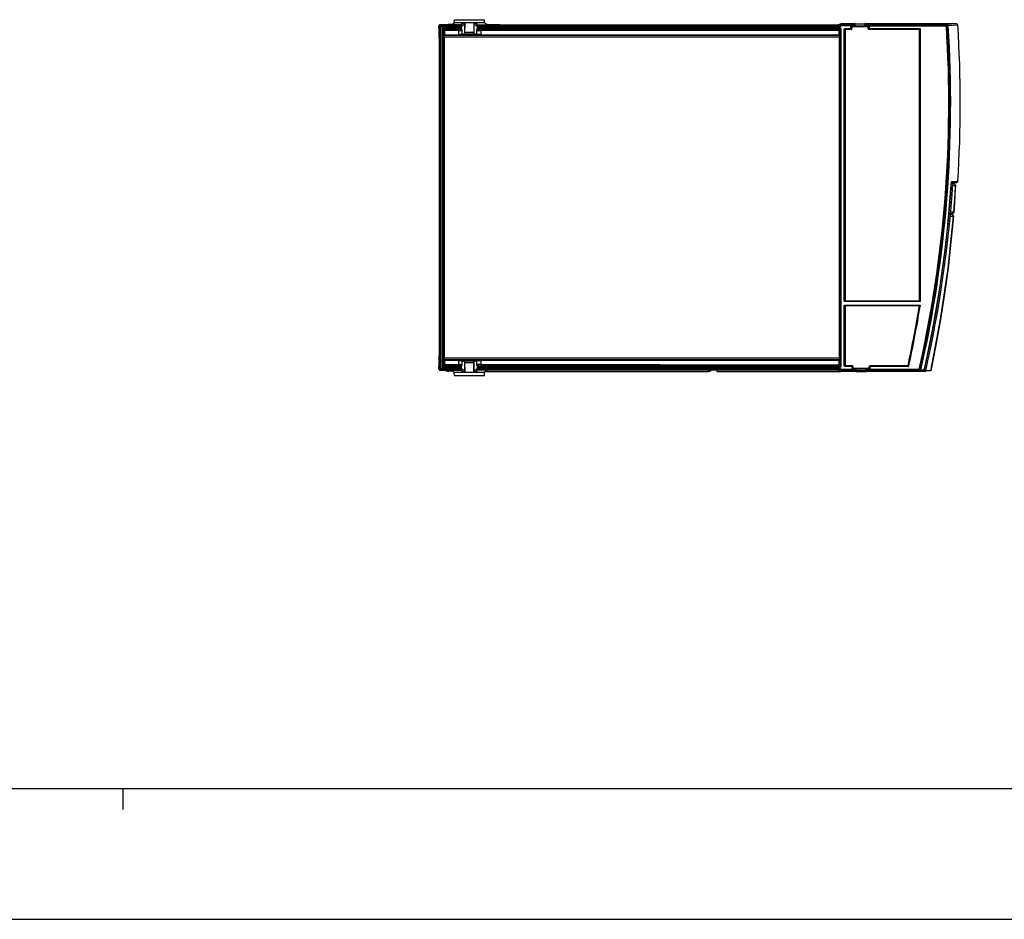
# Model space of a CAD drawing. Extents: x 0 to 420, y 0 to 297.
# Tile 2 of 49: x 120 to 214, y 0 to 86. Entities that reach past the tile are written whole.
import ezdxf

# ---------------------------------------------------------------- set-up
doc = ezdxf.new("R2010")
doc.units = 0
doc.header["$LTSCALE"] = 23.1
doc.layers.get('0').update_dxf_attribs({"linetype": 'CONTINUOUS'})
doc.layers.add('DATUM_AXIS', color=7, linetype='CONTINUOUS')

msp = doc.modelspace()

# ---------------------------------------------------------------- linework, layer by layer
at = {"color": 7, "linetype": 'CONTINUOUS'}
for p, q in [((161.364, 85.421), (161.605, 85.605)), ((161.605, 85.605), (161.626, 85.903)), ((164.508, 85.605), (161.605, 85.605)), ((161.626, 85.903), (164.487, 85.903)), ((164.508, 85.605), (164.487, 85.903)), ((164.747, 85.422), (164.508, 85.605)), ((160.147, 85.056), (160.147, 85.321)), ((160.173, 85.042), (160.147, 85.056)), ((160.174, 84.134), (160.174, 85.002)), ((160.217, 85.413), (160.217, 85.421)), ((162.266, 85.421), (160.217, 85.421)), ((163.848, 85.421), (198.22, 85.421)), ((198.314, 85.456), (198.577, 85.543)), ((198.314, 85.456), (198.314, 85.421)), ((198.314, 85.456), (198.469, 85.422)), ((198.316, 85.421), (198.469, 85.325)), ((198.41, 84.914), (198.37, 84.914)), ((198.477, 85.226), (198.477, 85.322)), ((198.577, 85.543), (199.857, 85.543)), ((198.928, 85.009), (198.928, 84.97)), ((199.492, 85.015), (199.492, 85.054)), ((199.492, 85.054), (199.532, 85.054)), ((199.897, 85.483), (199.897, 85.503)), ((200.814, 85.47), (199.899, 85.47)), ((200.817, 85.483), (200.817, 85.503)), ((200.857, 85.543), (208.593, 85.543)), ((208.593, 85.541), (208.593, 85.543)), ((208.593, 85.541), (209.183, 85.541)), ((208.696, 85.329), (208.759, 85.361)), ((208.771, 85.363), (209.689, 85.406)), ((209.194, 85.54), (209.183, 85.541)), ((209.183, 85.541), (209.587, 85.5)), ((209.597, 85.5), (209.194, 85.541)), ((209.597, 85.5), (209.587, 85.5)), ((160.178, 84.034), (160.189, 84.028)), ((160.19, 67.051), (160.19, 83.988)), ((209.081, 70.466), (209.69, 70.437)), ((209.096, 70.367), (209.215, 70.306)), ((209.204, 70.074), (209.474, 70.076)), ((209.587, 70.344), (209.215, 70.306)), ((209.217, 70.305), (209.215, 70.306)), ((209.597, 70.344), (209.217, 70.305)), ((209.328, 70.233), (209.218, 70.232)), ((209.328, 70.233), (209.48, 70.076)), ((209.496, 70.077), (209.345, 70.233)), ((209.347, 70.318), (209.348, 70.319)), ((209.496, 70.077), (209.496, 70.077)), ((209.598, 70.344), (209.587, 70.344)), ((160.19, 66.831), (160.19, 67.051)), ((160.19, 56.051), (160.19, 66.831)), ((209.137, 67.29), (208.947, 67.289)), ((209.139, 67.38), (208.955, 67.379)), ((208.967, 67.134), (209.276, 67.136)), ((209.307, 67.536), (208.971, 67.534)), ((209.072, 64.659), (209.298, 67.136)), ((209.137, 67.29), (209.282, 67.136)), ((209.314, 67.535), (209.142, 67.38)), ((209.297, 67.137), (209.154, 67.289)), ((209.157, 67.38), (209.329, 67.535)), ((209.298, 67.137), (209.298, 67.137)), ((209.329, 67.535), (209.329, 67.536)), ((209.329, 67.535), (209.329, 67.535)), ((160.19, 55.831), (160.19, 56.051)), ((160.19, 53.853), (160.19, 55.831)), ((160.174, 52.839), (160.174, 53.708)), ((160.189, 53.813), (160.178, 53.808)), ((160.173, 52.799), (160.147, 52.786)), ((160.147, 52.521), (160.147, 52.786)), ((198.928, 52.872), (198.928, 52.833)), ((201.321, 52.787), (201.282, 52.787)), ((201.321, 52.827), (201.321, 52.787)), ((204.974, 52.864), (204.979, 52.858)), ((160.217, 52.429), (160.217, 52.421)), ((160.217, 52.421), (162.266, 52.421)), ((161.364, 52.421), (161.605, 52.237)), ((161.626, 51.939), (161.605, 52.237)), ((161.605, 52.237), (164.508, 52.237)), ((161.626, 51.939), (164.487, 51.939)), ((198.22, 52.421), (163.848, 52.421)), ((164.487, 51.939), (164.508, 52.237)), ((164.747, 52.419), (164.508, 52.237)), ((186.67, 52.421), (186.67, 52.324)), ((186.67, 52.324), (198.499, 52.324)), ((198.314, 52.386), (198.314, 52.421)), ((198.469, 52.419), (198.314, 52.386)), ((198.314, 52.386), (198.577, 52.299)), ((198.469, 52.516), (198.316, 52.421)), ((198.477, 52.519), (198.477, 52.616)), ((199.957, 52.299), (198.577, 52.299)), ((199.994, 52.324), (200.92, 52.324)), ((199.997, 52.338), (199.997, 52.359)), ((200.914, 52.371), (199.999, 52.371)), ((200.917, 52.359), (200.917, 52.338)), ((206.53, 52.299), (200.957, 52.299)), ((206.159, 52.464), (206.1, 52.497)), ((206.486, 52.449), (206.172, 52.464)), ((206.4, 52.37), (206.53, 52.299)), ((206.628, 52.377), (206.498, 52.447)), ((207.135, 52.376), (206.628, 52.373)), ((15, 12.5), (405, 12.5)), ((0, 0), (420, 0))]:
    msp.add_line(p, q, dxfattribs=at)
at = {"color": 9, "linetype": 'CONTINUOUS'}
for p, q in [((162.505, 85.603), (162.266, 85.421)), ((163.848, 85.421), (163.608, 85.603)), ((160.147, 85.321), (160.213, 85.226)), ((160.213, 52.616), (160.213, 85.226)), ((162.266, 85.226), (160.213, 85.226)), ((160.313, 85.325), (160.247, 85.421)), ((160.313, 85.325), (160.313, 52.516)), ((160.313, 85.325), (162.166, 85.325)), ((160.485, 52.729), (160.485, 85.112)), ((160.485, 85.112), (160.585, 84.973)), ((160.624, 85.013), (160.485, 85.112)), ((160.485, 85.112), (162.266, 85.112)), ((160.585, 84.973), (160.585, 52.869)), ((160.585, 84.973), (160.655, 84.902)), ((160.695, 84.942), (160.624, 85.013)), ((162.166, 85.013), (160.624, 85.013)), ((160.655, 84.467), (160.655, 84.902)), ((160.684, 84.902), (160.655, 84.902)), ((160.684, 84.902), (160.684, 84.47)), ((160.684, 84.902), (162.058, 84.868)), ((162.069, 84.908), (160.695, 84.942)), ((162.058, 84.477), (162.058, 84.868)), ((162.266, 85.421), (162.166, 85.325)), ((162.166, 85.013), (162.166, 85.325)), ((162.166, 85.013), (162.233, 84.901)), ((162.266, 85.226), (162.365, 85.321)), ((162.266, 85.226), (162.266, 85.112)), ((162.349, 84.973), (162.266, 85.112)), ((162.349, 84.973), (162.349, 84.484)), ((162.365, 85.321), (162.604, 85.503)), ((162.604, 85.503), (162.598, 84.703)), ((162.638, 84.697), (162.644, 85.497)), ((162.638, 84.697), (163.475, 84.697)), ((163.469, 85.497), (163.475, 84.697)), ((163.515, 84.703), (163.509, 85.503)), ((163.509, 85.503), (163.748, 85.321)), ((163.748, 85.321), (163.848, 85.226)), ((163.848, 85.112), (163.76, 84.966)), ((163.76, 84.485), (163.76, 84.966)), ((163.947, 85.325), (163.848, 85.421)), ((163.848, 85.112), (163.848, 85.226)), ((198.477, 85.226), (163.848, 85.226)), ((163.848, 85.112), (198.513, 85.112)), ((163.876, 84.893), (163.947, 85.013)), ((163.947, 85.325), (163.947, 85.013)), ((163.947, 85.325), (198.469, 85.325)), ((198.429, 85.013), (163.947, 85.013)), ((198.37, 84.954), (164.151, 84.902)), ((164.152, 84.862), (198.37, 84.914)), ((164.152, 84.862), (164.152, 84.478)), ((198.429, 85.013), (198.37, 84.954)), ((198.37, 84.926), (198.37, 84.939)), ((198.37, 84.914), (198.37, 84.926)), ((198.37, 84.468), (198.37, 84.914)), ((198.41, 84.914), (198.469, 84.973)), ((198.41, 84.914), (198.41, 84.466)), ((198.469, 85.422), (199.495, 85.422)), ((198.473, 52.852), (198.473, 84.989)), ((199.532, 85.322), (198.477, 85.322)), ((198.513, 85.112), (198.513, 52.729)), ((198.843, 59.066), (198.843, 84.975)), ((198.882, 84.975), (198.843, 84.975)), ((198.882, 84.975), (198.882, 59.066)), ((198.888, 84.97), (198.882, 84.975)), ((198.888, 59.072), (198.888, 84.97)), ((199.493, 84.97), (198.888, 84.97)), ((198.922, 85.015), (198.922, 85.054)), ((198.922, 85.054), (199.492, 85.054)), ((199.492, 85.015), (198.922, 85.015)), ((198.928, 85.009), (198.922, 85.015)), ((198.928, 85.009), (199.493, 85.009)), ((198.928, 84.97), (198.928, 59.033)), ((199.492, 85.054), (199.492, 85.322)), ((199.492, 85.015), (199.493, 85.009)), ((199.493, 85.009), (199.493, 84.97)), ((199.857, 85.543), (199.495, 85.422)), ((199.532, 85.322), (199.532, 85.054)), ((199.532, 85.054), (199.533, 85.05)), ((199.533, 85.05), (199.533, 85.224)), ((201.18, 85.224), (199.533, 85.224)), ((199.573, 85.05), (199.533, 85.05)), ((199.535, 85.382), (199.897, 85.503)), ((199.897, 85.483), (199.54, 85.364)), ((199.573, 85.224), (199.573, 85.05)), ((199.58, 85.324), (199.937, 85.443)), ((199.58, 85.324), (201.133, 85.324)), ((200.777, 85.443), (201.133, 85.324)), ((200.817, 85.503), (201.178, 85.382)), ((201.173, 85.364), (200.817, 85.483)), ((201.218, 85.422), (200.857, 85.543)), ((201.14, 85.05), (201.14, 85.224)), ((201.18, 85.05), (201.14, 85.05)), ((201.18, 85.224), (201.18, 85.05)), ((201.18, 85.05), (201.181, 85.054)), ((201.181, 85.054), (201.181, 85.322)), ((201.181, 85.322), (208.596, 85.322)), ((201.181, 85.054), (206.031, 85.054)), ((201.218, 85.422), (208.596, 85.422)), ((201.22, 85.009), (201.221, 85.015)), ((201.22, 84.97), (201.22, 85.009)), ((201.22, 85.009), (206.025, 85.009)), ((206.065, 84.97), (201.22, 84.97)), ((201.221, 85.322), (201.221, 85.015)), ((206.031, 85.015), (201.221, 85.015)), ((206.025, 85.009), (206.031, 85.015)), ((206.025, 59.033), (206.025, 85.009)), ((206.031, 85.015), (206.031, 85.054)), ((206.065, 84.97), (206.071, 84.975)), ((206.065, 84.97), (206.065, 59.072)), ((206.071, 84.975), (206.11, 84.975)), ((206.071, 59.066), (206.071, 84.975)), ((206.11, 84.975), (206.11, 59.066)), ((208.661, 85.456), (208.596, 85.422)), ((208.596, 85.422), (208.596, 85.322)), ((208.596, 85.322), (208.696, 85.329)), ((209.587, 85.5), (208.661, 85.456)), ((160.605, 53.617), (160.605, 84.224)), ((198.448, 84.224), (160.605, 84.224)), ((160.625, 84.466), (160.655, 84.467)), ((160.645, 84.224), (160.645, 53.617)), ((160.655, 84.47), (160.684, 84.47)), ((160.665, 84.424), (160.695, 84.43)), ((160.665, 84.424), (198.388, 84.424)), ((160.684, 84.47), (162.058, 84.477)), ((160.695, 84.43), (162.069, 84.437)), ((162.59, 84.564), (162.349, 84.484)), ((162.389, 84.444), (162.63, 84.524)), ((163.483, 84.524), (162.63, 84.524)), ((163.483, 84.524), (163.72, 84.445)), ((163.76, 84.485), (163.523, 84.564)), ((164.151, 84.438), (198.37, 84.428)), ((164.152, 84.478), (198.41, 84.468)), ((198.37, 84.428), (198.388, 84.424)), ((198.408, 53.617), (198.408, 84.224)), ((198.41, 84.466), (198.428, 84.465)), ((198.448, 84.224), (198.448, 53.617)), ((209.096, 70.367), (209.587, 70.344)), ((209.348, 70.318), (209.347, 70.319)), ((209.142, 67.38), (209.139, 67.38)), ((198.882, 59.066), (198.843, 59.066)), ((198.882, 58.575), (198.843, 58.575)), ((198.843, 52.866), (198.843, 58.575)), ((198.888, 59.072), (198.882, 59.066)), ((198.888, 58.57), (198.882, 58.575)), ((198.882, 58.575), (198.882, 52.866)), ((198.888, 59.072), (206.065, 59.072)), ((206.016, 58.57), (198.888, 58.57)), ((198.888, 52.872), (198.888, 58.57)), ((198.928, 59.033), (198.922, 59.027)), ((198.922, 59.027), (206.031, 59.027)), ((198.922, 59.027), (198.922, 58.987)), ((206.031, 58.987), (198.922, 58.987)), ((198.922, 58.654), (206.023, 58.654)), ((198.922, 58.615), (198.922, 58.654)), ((206.023, 58.615), (198.922, 58.615)), ((198.928, 58.609), (198.922, 58.615)), ((206.025, 59.033), (198.928, 59.033)), ((198.928, 58.609), (206.016, 58.609)), ((198.928, 58.609), (198.928, 52.872)), ((206.016, 58.609), (206.023, 58.615)), ((206.016, 58.57), (206.016, 58.609)), ((206.024, 58.568), (206.016, 58.57)), ((206.023, 58.615), (206.023, 58.654)), ((206.055, 58.566), (206.024, 58.568)), ((206.025, 59.033), (206.031, 59.027)), ((206.031, 59.027), (206.031, 58.987)), ((206.062, 58.569), (206.101, 58.563)), ((206.065, 59.072), (206.071, 59.066)), ((206.071, 59.066), (206.11, 59.066)), ((160.605, 53.617), (198.448, 53.617)), ((160.585, 52.869), (160.485, 52.729)), ((160.485, 52.729), (160.624, 52.829)), ((162.266, 52.729), (160.485, 52.729)), ((160.655, 52.939), (160.585, 52.869)), ((160.624, 52.829), (160.695, 52.899)), ((160.624, 52.829), (162.166, 52.829)), ((160.655, 53.374), (160.625, 53.376)), ((160.655, 52.939), (160.655, 53.374)), ((160.684, 53.371), (160.655, 53.371)), ((160.655, 52.939), (160.684, 52.939)), ((160.695, 53.411), (160.665, 53.417)), ((198.388, 53.417), (160.665, 53.417)), ((160.684, 53.371), (160.684, 52.939)), ((162.058, 53.365), (160.684, 53.371)), ((162.058, 52.973), (160.684, 52.939)), ((162.069, 53.405), (160.695, 53.411)), ((160.695, 52.899), (162.069, 52.933)), ((162.058, 52.973), (162.058, 53.365)), ((162.233, 52.941), (162.166, 52.829)), ((162.166, 52.829), (162.166, 52.516)), ((162.266, 52.729), (162.349, 52.868)), ((162.266, 52.729), (162.266, 52.616)), ((162.349, 53.358), (162.349, 52.868)), ((162.349, 53.358), (162.59, 53.277)), ((162.63, 53.317), (162.389, 53.398)), ((162.598, 53.139), (162.604, 52.339)), ((162.63, 53.317), (163.483, 53.317)), ((162.644, 52.344), (162.638, 53.144)), ((163.475, 53.144), (162.638, 53.144)), ((163.469, 52.344), (163.475, 53.144)), ((163.72, 53.396), (163.483, 53.317)), ((163.509, 52.339), (163.515, 53.139)), ((163.523, 53.277), (163.76, 53.356)), ((163.76, 52.876), (163.76, 53.356)), ((163.76, 52.876), (163.848, 52.729)), ((163.848, 52.616), (163.848, 52.729)), ((198.513, 52.729), (163.848, 52.729)), ((163.947, 52.829), (163.876, 52.948)), ((163.947, 52.829), (163.947, 52.516)), ((163.947, 52.829), (198.429, 52.829)), ((198.37, 53.414), (164.151, 53.403)), ((164.151, 52.939), (198.37, 52.888)), ((198.41, 53.374), (164.152, 53.363)), ((164.152, 53.363), (164.152, 52.979)), ((198.41, 52.928), (164.152, 52.979)), ((198.388, 53.417), (198.37, 53.414)), ((198.37, 52.928), (198.37, 53.374)), ((198.37, 52.888), (198.429, 52.829)), ((198.428, 53.376), (198.41, 53.375)), ((198.41, 53.375), (198.41, 52.928)), ((198.469, 52.869), (198.41, 52.928)), ((198.882, 52.866), (198.843, 52.866)), ((198.888, 52.872), (198.882, 52.866)), ((198.888, 52.872), (199.593, 52.872)), ((198.928, 52.833), (198.922, 52.827)), ((198.922, 52.827), (199.592, 52.827)), ((198.922, 52.827), (198.922, 52.787)), ((199.632, 52.787), (198.922, 52.787)), ((199.593, 52.833), (198.928, 52.833)), ((199.593, 52.833), (199.592, 52.827)), ((199.592, 52.519), (199.592, 52.827)), ((199.593, 52.872), (199.593, 52.833)), ((199.633, 52.791), (199.632, 52.787)), ((199.632, 52.787), (199.632, 52.519)), ((199.633, 52.791), (199.673, 52.791)), ((199.633, 52.617), (199.633, 52.791)), ((199.673, 52.791), (199.673, 52.617)), ((201.24, 52.791), (201.28, 52.791)), ((201.24, 52.617), (201.24, 52.791)), ((201.282, 52.787), (201.28, 52.791)), ((201.28, 52.791), (201.28, 52.617)), ((201.282, 52.519), (201.282, 52.787)), ((201.32, 52.872), (204.935, 52.872)), ((201.32, 52.833), (201.32, 52.872)), ((204.935, 52.833), (201.32, 52.833)), ((201.321, 52.827), (201.32, 52.833)), ((201.321, 52.827), (204.94, 52.827)), ((204.94, 52.787), (201.321, 52.787)), ((201.321, 52.787), (201.321, 52.519)), ((204.974, 52.864), (204.935, 52.872)), ((204.935, 52.833), (204.935, 52.872)), ((204.935, 52.833), (204.94, 52.827)), ((204.94, 52.827), (204.94, 52.787)), ((204.979, 52.858), (205.017, 52.849)), ((160.213, 52.616), (160.147, 52.521)), ((160.213, 52.616), (162.266, 52.616)), ((160.247, 52.421), (160.313, 52.516)), ((162.166, 52.516), (160.313, 52.516)), ((162.166, 52.516), (162.266, 52.421)), ((162.365, 52.521), (162.266, 52.616)), ((162.266, 52.421), (162.505, 52.238)), ((162.604, 52.339), (162.365, 52.521)), ((163.748, 52.521), (163.509, 52.339)), ((163.608, 52.238), (163.848, 52.421)), ((163.848, 52.616), (163.748, 52.521)), ((163.848, 52.616), (198.477, 52.616)), ((163.848, 52.421), (163.947, 52.516)), ((198.469, 52.516), (163.947, 52.516)), ((199.595, 52.419), (198.469, 52.419)), ((198.477, 52.519), (199.632, 52.519)), ((199.595, 52.419), (199.957, 52.299)), ((199.633, 52.617), (201.28, 52.617)), ((199.997, 52.338), (199.635, 52.459)), ((199.64, 52.477), (199.997, 52.359)), ((201.233, 52.517), (199.68, 52.517)), ((200.037, 52.399), (199.68, 52.517)), ((201.233, 52.517), (200.877, 52.399)), ((200.917, 52.359), (201.273, 52.477)), ((201.278, 52.459), (200.917, 52.338)), ((200.957, 52.299), (201.318, 52.419)), ((201.282, 52.519), (206.002, 52.519)), ((206.002, 52.419), (201.318, 52.419)), ((206.1, 52.497), (206.002, 52.519)), ((206.002, 52.419), (206.002, 52.519)), ((206.002, 52.419), (206.064, 52.386)), ((206.064, 52.386), (206.4, 52.37))]:
    msp.add_line(p, q, dxfattribs=at)
at = {"color": 2, "linetype": 'CONTINUOUS'}
msp.add_line((130, 10.5), (130, 12.5), dxfattribs=at)
at = {"color": 7, "linetype": 'CONTINUOUS'}
for points in [[(162.595, 85.605), (162.565, 85.605), (162.535, 85.604), (162.505, 85.603)], [(163.608, 85.603), (163.578, 85.604), (163.548, 85.605), (163.518, 85.605)], [(160.247, 85.421), (160.196, 85.407), (160.16, 85.371), (160.147, 85.321)], [(160.174, 85.002), (160.174, 85.025), (160.174, 85.039), (160.173, 85.042)], [(162.266, 85.421), (162.315, 85.407), (162.352, 85.371), (162.365, 85.321)], [(162.63, 84.524), (162.633, 84.538), (162.635, 84.575), (162.637, 84.63), (162.638, 84.697)], [(163.475, 84.697), (163.476, 84.63), (163.478, 84.575), (163.48, 84.538), (163.483, 84.524)], [(163.848, 85.421), (163.798, 85.407), (163.761, 85.371), (163.748, 85.321)], [(164.747, 85.422), (164.753, 85.421), (164.767, 85.421), (164.787, 85.421)], [(198.22, 85.421), (198.268, 85.421), (198.304, 85.423), (198.314, 85.425)], [(198.477, 85.322), (198.476, 85.36), (198.474, 85.392), (198.472, 85.414), (198.469, 85.422)], [(198.477, 85.226), (198.476, 85.251), (198.475, 85.274), (198.474, 85.294), (198.473, 85.31), (198.471, 85.321), (198.469, 85.325)], [(199.495, 85.422), (199.493, 85.408), (199.492, 85.372), (199.492, 85.322)], [(199.52, 85.027), (199.512, 85.02), (199.502, 85.016), (199.492, 85.015)], [(199.532, 85.054), (199.53, 85.044), (199.526, 85.035), (199.52, 85.027)], [(199.532, 85.322), (199.532, 85.352), (199.533, 85.374), (199.535, 85.382)], [(199.897, 85.503), (199.892, 85.525), (199.877, 85.539), (199.857, 85.543)], [(199.937, 85.443), (199.914, 85.447), (199.9, 85.462), (199.897, 85.483)], [(200.817, 85.483), (200.812, 85.46), (200.797, 85.447), (200.777, 85.443)], [(200.857, 85.543), (200.834, 85.538), (200.82, 85.524), (200.817, 85.503)], [(201.178, 85.382), (201.18, 85.374), (201.181, 85.352), (201.181, 85.322)], [(201.221, 85.322), (201.221, 85.372), (201.22, 85.408), (201.218, 85.422)], [(209.689, 85.406), (209.674, 85.453), (209.637, 85.487), (209.597, 85.5)], [(160.174, 84.134), (160.175, 84.096), (160.175, 84.064), (160.177, 84.042), (160.178, 84.032)], [(160.19, 83.988), (160.19, 84.011), (160.189, 84.024), (160.189, 84.03)], [(163.72, 84.445), (163.746, 84.443), (163.81, 84.441), (163.904, 84.439), (164.021, 84.438), (164.151, 84.438)], [(209.081, 70.466), (209.086, 70.451), (209.089, 70.436), (209.09, 70.422)], [(209.09, 70.422), (209.09, 70.406), (209.091, 70.393), (209.091, 70.383), (209.093, 70.375), (209.094, 70.37), (209.096, 70.367)], [(209.224, 70.301), (209.223, 70.301), (209.221, 70.302), (209.219, 70.302)], [(209.345, 70.232), (209.341, 70.237), (209.335, 70.246), (209.331, 70.257), (209.329, 70.268), (209.328, 70.279), (209.33, 70.29), (209.334, 70.3), (209.34, 70.31), (209.348, 70.318)], [(209.329, 67.536), (209.391, 68.381), (209.447, 69.229), (209.496, 70.076)], [(209.48, 70.076), (209.478, 70.076), (209.476, 70.076), (209.474, 70.076)], [(209.496, 70.077), (209.494, 70.078), (209.489, 70.078), (209.48, 70.076)], [(209.69, 70.437), (209.674, 70.391), (209.637, 70.356), (209.598, 70.344)], [(209.154, 67.289), (209.15, 67.294), (209.143, 67.304), (209.139, 67.315), (209.137, 67.327), (209.137, 67.339), (209.139, 67.35), (209.143, 67.361), (209.149, 67.371), (209.158, 67.38)], [(209.282, 67.136), (209.28, 67.136), (209.278, 67.136), (209.276, 67.136)], [(209.298, 67.137), (209.296, 67.138), (209.29, 67.138), (209.282, 67.136)], [(209.307, 67.536), (209.309, 67.536), (209.312, 67.536), (209.314, 67.535)], [(209.314, 67.535), (209.321, 67.534), (209.326, 67.534), (209.329, 67.535)], [(207.145, 52.376), (207.636, 54.811), (208.074, 57.261), (208.46, 59.72), (208.793, 62.186), (209.072, 64.659)], [(198.889, 58.576), (198.893, 58.587), (198.901, 58.598), (198.913, 58.605), (198.928, 58.609)], [(206.016, 58.609), (206.035, 58.604), (206.048, 58.592), (206.054, 58.577)], [(206.065, 59.072), (206.061, 59.057), (206.054, 59.045), (206.043, 59.037), (206.032, 59.033)], [(206.055, 58.563), (206.058, 58.565), (206.06, 58.567), (206.062, 58.569)], [(160.174, 53.708), (160.175, 53.733), (160.175, 53.756), (160.175, 53.777), (160.176, 53.793), (160.177, 53.804), (160.178, 53.809)], [(160.189, 53.812), (160.189, 53.818), (160.19, 53.833), (160.19, 53.853)], [(160.173, 52.799), (160.174, 52.804), (160.174, 52.818), (160.174, 52.839)], [(160.695, 53.411), (160.691, 53.408), (160.687, 53.4), (160.685, 53.387), (160.684, 53.371)], [(162.638, 53.144), (162.637, 53.211), (162.635, 53.267), (162.633, 53.304), (162.63, 53.317)], [(163.475, 53.144), (163.476, 53.211), (163.478, 53.267), (163.48, 53.304), (163.483, 53.317)], [(163.72, 53.396), (163.746, 53.398), (163.809, 53.4), (163.904, 53.402), (164.021, 53.403), (164.151, 53.403)], [(198.37, 52.888), (198.37, 52.893), (198.37, 52.9), (198.37, 52.909), (198.37, 52.928)], [(201.282, 52.787), (201.283, 52.797), (201.287, 52.807), (201.293, 52.815)], [(201.293, 52.815), (201.302, 52.821), (201.311, 52.825), (201.321, 52.827)], [(204.974, 52.864), (204.965, 52.846), (204.951, 52.836), (204.935, 52.833)], [(160.147, 52.521), (160.16, 52.471), (160.196, 52.434), (160.247, 52.421)], [(162.266, 52.421), (162.315, 52.434), (162.352, 52.471), (162.365, 52.521)], [(162.505, 52.238), (162.535, 52.237), (162.565, 52.237), (162.595, 52.237)], [(163.518, 52.237), (163.548, 52.237), (163.578, 52.237), (163.608, 52.238)], [(163.848, 52.421), (163.798, 52.434), (163.761, 52.471), (163.748, 52.521)], [(164.787, 52.421), (164.768, 52.421), (164.754, 52.42), (164.747, 52.419)], [(198.314, 52.417), (198.304, 52.418), (198.268, 52.42), (198.22, 52.421)], [(198.469, 52.516), (198.471, 52.52), (198.473, 52.531), (198.474, 52.547), (198.475, 52.567), (198.476, 52.591), (198.477, 52.616)], [(198.469, 52.419), (198.472, 52.427), (198.474, 52.449), (198.476, 52.481), (198.477, 52.519)], [(199.592, 52.519), (199.592, 52.469), (199.593, 52.433), (199.595, 52.419)], [(199.635, 52.459), (199.633, 52.467), (199.632, 52.489), (199.632, 52.519)], [(199.957, 52.299), (199.979, 52.303), (199.993, 52.318), (199.997, 52.338)], [(199.997, 52.359), (200.001, 52.381), (200.016, 52.395), (200.037, 52.399)], [(200.877, 52.399), (200.899, 52.394), (200.913, 52.379), (200.917, 52.359)], [(200.917, 52.338), (200.921, 52.316), (200.936, 52.302), (200.957, 52.299)], [(201.282, 52.519), (201.281, 52.489), (201.28, 52.467), (201.278, 52.459)], [(201.318, 52.419), (201.32, 52.433), (201.321, 52.469), (201.321, 52.519)], [(206.53, 52.299), (206.574, 52.308), (206.608, 52.336), (206.628, 52.376)], [(207.135, 52.376), (207.142, 52.376), (207.145, 52.376)]]:
    msp.add_lwpolyline(points, dxfattribs=at)
at = {"color": 9, "linetype": 'CONTINUOUS'}
for points in [[(162.505, 85.603), (162.544, 85.595), (162.575, 85.575), (162.596, 85.543), (162.604, 85.503)], [(162.644, 85.497), (162.638, 85.539), (162.621, 85.575), (162.595, 85.605)], [(163.518, 85.605), (163.491, 85.573), (163.475, 85.537), (163.469, 85.497)], [(163.509, 85.503), (163.517, 85.542), (163.537, 85.574), (163.569, 85.595), (163.608, 85.603)], [(160.213, 85.226), (160.227, 85.275), (160.263, 85.312), (160.313, 85.325)], [(160.624, 85.013), (160.604, 85.007), (160.59, 84.993), (160.585, 84.973)], [(160.655, 84.902), (160.656, 84.913), (160.66, 84.922), (160.667, 84.93)], [(160.667, 84.93), (160.675, 84.937), (160.685, 84.941), (160.695, 84.942)], [(160.685, 84.913), (160.684, 84.909), (160.684, 84.906), (160.684, 84.902)], [(160.695, 84.942), (160.69, 84.937), (160.687, 84.927), (160.685, 84.913)], [(162.058, 84.868), (162.06, 84.888), (162.064, 84.902), (162.069, 84.908)], [(162.058, 84.868), (162.112, 84.866), (162.161, 84.864), (162.207, 84.861)], [(162.069, 84.908), (162.128, 84.906), (162.183, 84.904), (162.233, 84.901)], [(162.166, 85.325), (162.216, 85.312), (162.252, 85.275), (162.266, 85.226)], [(162.266, 85.112), (162.252, 85.063), (162.216, 85.026), (162.166, 85.013)], [(162.207, 84.861), (162.238, 84.862), (162.269, 84.87), (162.297, 84.886), (162.322, 84.909), (162.34, 84.938), (162.349, 84.973)], [(162.207, 84.861), (162.211, 84.88), (162.22, 84.894), (162.233, 84.901)], [(162.349, 84.973), (162.341, 84.951), (162.327, 84.932), (162.308, 84.917), (162.285, 84.906), (162.26, 84.901), (162.233, 84.901)], [(162.598, 84.703), (162.597, 84.648), (162.595, 84.604), (162.593, 84.575), (162.59, 84.564)], [(162.598, 84.703), (162.604, 84.7), (162.618, 84.698), (162.638, 84.697)], [(162.644, 85.497), (162.624, 85.498), (162.61, 85.5), (162.604, 85.503)], [(163.469, 85.497), (163.489, 85.498), (163.503, 85.5), (163.509, 85.503)], [(163.475, 84.697), (163.494, 84.698), (163.509, 84.7), (163.515, 84.703)], [(163.523, 84.564), (163.52, 84.575), (163.518, 84.604), (163.516, 84.648), (163.515, 84.703)], [(163.876, 84.893), (163.849, 84.893), (163.824, 84.899), (163.801, 84.909), (163.782, 84.924), (163.768, 84.943), (163.76, 84.966)], [(163.901, 84.853), (163.87, 84.854), (163.84, 84.862), (163.811, 84.878), (163.787, 84.901), (163.769, 84.93), (163.76, 84.966)], [(163.848, 85.226), (163.861, 85.275), (163.898, 85.312), (163.947, 85.325)], [(163.848, 85.112), (163.861, 85.063), (163.897, 85.026), (163.947, 85.013)], [(163.876, 84.893), (163.959, 84.898), (164.052, 84.901), (164.151, 84.902)], [(163.901, 84.853), (163.897, 84.873), (163.888, 84.887), (163.876, 84.893)], [(163.901, 84.853), (163.977, 84.858), (164.062, 84.861), (164.152, 84.862)], [(164.152, 84.862), (164.152, 84.881), (164.152, 84.896), (164.151, 84.902)], [(198.37, 84.939), (198.37, 84.946), (198.37, 84.951), (198.37, 84.954)], [(198.37, 84.954), (198.38, 84.952), (198.39, 84.948), (198.398, 84.942)], [(198.398, 84.942), (198.404, 84.934), (198.408, 84.924), (198.41, 84.914)], [(198.433, 85.025), (198.432, 85.019), (198.43, 85.015), (198.429, 85.013)], [(198.469, 84.973), (198.463, 84.992), (198.449, 85.007), (198.429, 85.013)], [(198.433, 85.025), (198.437, 85.032), (198.443, 85.041), (198.452, 85.052), (198.464, 85.064), (198.478, 85.079), (198.494, 85.095), (198.513, 85.112)], [(198.473, 84.989), (198.467, 85.007), (198.453, 85.019), (198.433, 85.025)], [(198.469, 84.973), (198.47, 84.976), (198.472, 84.981), (198.473, 84.989)], [(198.473, 84.989), (198.476, 85.007), (198.483, 85.028), (198.491, 85.053), (198.501, 85.081), (198.513, 85.112)], [(198.843, 84.975), (198.85, 85.008), (198.868, 85.033), (198.891, 85.048), (198.922, 85.054)], [(198.882, 84.975), (198.888, 84.997), (198.902, 85.01), (198.922, 85.015)], [(198.888, 84.97), (198.89, 84.98), (198.894, 84.989), (198.9, 84.997)], [(198.9, 84.997), (198.908, 85.003), (198.918, 85.007), (198.928, 85.009)], [(199.533, 85.05), (199.528, 85.029), (199.513, 85.014), (199.493, 85.009)], [(199.493, 84.97), (199.533, 84.98), (199.563, 85.011), (199.573, 85.05)], [(199.535, 85.382), (199.529, 85.402), (199.515, 85.417), (199.495, 85.422)], [(199.54, 85.364), (199.537, 85.353), (199.535, 85.322), (199.533, 85.278), (199.533, 85.224)], [(199.54, 85.364), (199.546, 85.344), (199.56, 85.33), (199.58, 85.324)], [(199.573, 85.224), (199.573, 85.263), (199.575, 85.294), (199.577, 85.315), (199.58, 85.324)], [(201.133, 85.324), (201.153, 85.33), (201.167, 85.344), (201.173, 85.364)], [(201.133, 85.324), (201.136, 85.312), (201.139, 85.275), (201.14, 85.224)], [(201.22, 84.97), (201.188, 84.976), (201.163, 84.993), (201.147, 85.018), (201.14, 85.05)], [(201.173, 85.364), (201.176, 85.353), (201.178, 85.322), (201.18, 85.277), (201.18, 85.224)], [(201.178, 85.382), (201.183, 85.402), (201.198, 85.417), (201.218, 85.422)], [(201.22, 85.009), (201.2, 85.014), (201.186, 85.029), (201.18, 85.05)], [(201.181, 85.054), (201.187, 85.034), (201.202, 85.02), (201.221, 85.015)], [(206.025, 85.009), (206.04, 85.005), (206.052, 84.998), (206.06, 84.987), (206.064, 84.976)], [(206.031, 85.054), (206.064, 85.048), (206.089, 85.029), (206.104, 85.006), (206.11, 84.975)], [(206.031, 85.015), (206.052, 85.01), (206.066, 84.996), (206.071, 84.975)], [(206.064, 84.976), (206.064, 84.974), (206.065, 84.972), (206.065, 84.97)], [(208.596, 85.422), (208.644, 85.41), (208.68, 85.376), (208.696, 85.329)], [(208.661, 85.456), (208.709, 85.443), (208.745, 85.407), (208.759, 85.361)], [(208.771, 85.363), (208.761, 85.398), (208.738, 85.427), (208.703, 85.449), (208.661, 85.456)], [(208.771, 85.363), (208.765, 85.362), (208.761, 85.362), (208.759, 85.362)], [(160.625, 84.466), (160.622, 84.459), (160.618, 84.445), (160.614, 84.423), (160.611, 84.392), (160.608, 84.356), (160.606, 84.314), (160.605, 84.27), (160.605, 84.224)], [(160.625, 84.464), (160.631, 84.445), (160.645, 84.43), (160.665, 84.424)], [(160.645, 84.224), (160.646, 84.294), (160.65, 84.358), (160.657, 84.406), (160.665, 84.424)], [(160.667, 84.442), (160.66, 84.45), (160.656, 84.46), (160.655, 84.47)], [(160.695, 84.43), (160.685, 84.431), (160.675, 84.435), (160.667, 84.442)], [(160.684, 84.47), (160.684, 84.466), (160.684, 84.462), (160.685, 84.457)], [(160.685, 84.457), (160.687, 84.444), (160.69, 84.434), (160.695, 84.43)], [(162.349, 84.484), (162.323, 84.481), (162.262, 84.479), (162.171, 84.478), (162.058, 84.477)], [(162.069, 84.437), (162.064, 84.442), (162.06, 84.456), (162.058, 84.477)], [(162.069, 84.437), (162.194, 84.438), (162.293, 84.439), (162.361, 84.441), (162.389, 84.444)], [(162.349, 84.484), (162.354, 84.464), (162.368, 84.449), (162.389, 84.444)], [(162.63, 84.524), (162.61, 84.529), (162.596, 84.544), (162.59, 84.564)], [(163.523, 84.564), (163.518, 84.545), (163.504, 84.53), (163.483, 84.524)], [(163.72, 84.445), (163.739, 84.45), (163.754, 84.465), (163.76, 84.485)], [(164.152, 84.478), (164.034, 84.478), (163.927, 84.479), (163.841, 84.481), (163.784, 84.483), (163.76, 84.485)], [(164.152, 84.478), (164.152, 84.459), (164.152, 84.444), (164.151, 84.438)], [(198.41, 84.468), (198.404, 84.448), (198.39, 84.433), (198.37, 84.428)], [(198.37, 84.428), (198.37, 84.433), (198.37, 84.448), (198.37, 84.468)], [(198.388, 84.424), (198.408, 84.43), (198.422, 84.444), (198.428, 84.464)], [(198.388, 84.424), (198.395, 84.409), (198.402, 84.367), (198.407, 84.304), (198.408, 84.224)], [(198.428, 84.465), (198.435, 84.446), (198.442, 84.395), (198.446, 84.319), (198.448, 84.224)], [(209.307, 67.536), (209.369, 68.382), (209.425, 69.229), (209.474, 70.076)], [(209.332, 70.318), (209.32, 70.291), (209.318, 70.26), (209.328, 70.233)], [(209.345, 70.232), (209.345, 70.231), (209.34, 70.231), (209.328, 70.233)], [(207.123, 52.376), (208.052, 57.263), (208.77, 62.186), (209.276, 67.136)], [(209.139, 67.38), (209.126, 67.353), (209.125, 67.32), (209.137, 67.29)], [(209.142, 67.38), (209.129, 67.351), (209.128, 67.318), (209.138, 67.289)], [(209.154, 67.289), (209.154, 67.288), (209.149, 67.287), (209.139, 67.289)], [(209.158, 67.38), (209.158, 67.381), (209.152, 67.381), (209.142, 67.38)], [(198.922, 58.987), (198.889, 58.994), (198.864, 59.012), (198.849, 59.035), (198.843, 59.066)], [(198.843, 58.575), (198.85, 58.608), (198.868, 58.633), (198.891, 58.648), (198.922, 58.654)], [(198.922, 59.027), (198.901, 59.032), (198.887, 59.046), (198.882, 59.066)], [(198.882, 58.575), (198.888, 58.597), (198.902, 58.61), (198.922, 58.615)], [(198.889, 59.065), (198.889, 59.067), (198.888, 59.07), (198.888, 59.072)], [(198.888, 58.57), (198.888, 58.572), (198.889, 58.574), (198.889, 58.576)], [(198.928, 59.033), (198.913, 59.036), (198.901, 59.044), (198.893, 59.054), (198.889, 59.065)], [(206.023, 58.654), (206.058, 58.646), (206.084, 58.626), (206.099, 58.597), (206.101, 58.563)], [(206.062, 58.569), (206.06, 58.592), (206.046, 58.609), (206.023, 58.615)], [(206.032, 59.033), (206.03, 59.033), (206.028, 59.033), (206.025, 59.033)], [(206.11, 59.066), (206.103, 59.034), (206.085, 59.008), (206.062, 58.993), (206.031, 58.987)], [(206.071, 59.066), (206.065, 59.045), (206.051, 59.031), (206.031, 59.027)], [(206.054, 58.577), (206.055, 58.574), (206.055, 58.571), (206.055, 58.563)], [(160.605, 53.617), (160.605, 53.572), (160.606, 53.527), (160.608, 53.486), (160.611, 53.449), (160.614, 53.419), (160.618, 53.397), (160.621, 53.383), (160.625, 53.376)], [(160.665, 53.417), (160.658, 53.431), (160.651, 53.471), (160.646, 53.538), (160.645, 53.617)], [(198.408, 53.617), (198.407, 53.543), (198.403, 53.48), (198.396, 53.435), (198.388, 53.417)], [(198.448, 53.617), (198.447, 53.527), (198.442, 53.452), (198.436, 53.398), (198.428, 53.376)], [(160.585, 52.869), (160.59, 52.848), (160.604, 52.834), (160.624, 52.829)], [(160.625, 53.377), (160.631, 53.397), (160.645, 53.412), (160.665, 53.417)], [(160.655, 53.371), (160.657, 53.384), (160.663, 53.395), (160.672, 53.404)], [(160.658, 52.925), (160.656, 52.929), (160.655, 52.934), (160.655, 52.939)], [(160.695, 52.899), (160.679, 52.903), (160.666, 52.912), (160.658, 52.925)], [(160.672, 53.404), (160.679, 53.408), (160.687, 53.411), (160.695, 53.411)], [(160.684, 52.939), (160.685, 52.929), (160.686, 52.92), (160.687, 52.912)], [(160.687, 52.912), (160.69, 52.906), (160.692, 52.901), (160.695, 52.899)], [(162.058, 53.365), (162.06, 53.384), (162.064, 53.399), (162.069, 53.405)], [(162.058, 53.365), (162.171, 53.364), (162.262, 53.362), (162.323, 53.36), (162.349, 53.358)], [(162.207, 52.981), (162.161, 52.977), (162.112, 52.975), (162.058, 52.973)], [(162.069, 52.933), (162.064, 52.939), (162.06, 52.954), (162.058, 52.973)], [(162.389, 53.398), (162.361, 53.4), (162.293, 53.402), (162.194, 53.404), (162.069, 53.405)], [(162.069, 52.933), (162.128, 52.935), (162.183, 52.938), (162.233, 52.941)], [(162.166, 52.829), (162.216, 52.815), (162.252, 52.778), (162.266, 52.729)], [(162.233, 52.941), (162.22, 52.947), (162.211, 52.961), (162.207, 52.981)], [(162.207, 52.981), (162.239, 52.98), (162.269, 52.971), (162.298, 52.955), (162.322, 52.932), (162.34, 52.903), (162.349, 52.868)], [(162.233, 52.941), (162.26, 52.941), (162.285, 52.935), (162.308, 52.925), (162.327, 52.91), (162.341, 52.891), (162.349, 52.868)], [(162.389, 53.398), (162.369, 53.392), (162.355, 53.378), (162.349, 53.358)], [(162.59, 53.277), (162.595, 53.297), (162.609, 53.312), (162.63, 53.317)], [(162.59, 53.277), (162.593, 53.266), (162.595, 53.237), (162.597, 53.193), (162.598, 53.139)], [(162.638, 53.144), (162.619, 53.143), (162.604, 53.141), (162.598, 53.139)], [(163.515, 53.139), (163.509, 53.141), (163.495, 53.143), (163.475, 53.144)], [(163.483, 53.317), (163.503, 53.312), (163.517, 53.298), (163.523, 53.277)], [(163.515, 53.139), (163.516, 53.193), (163.518, 53.237), (163.52, 53.266), (163.523, 53.277)], [(163.76, 53.356), (163.755, 53.376), (163.74, 53.39), (163.72, 53.396)], [(163.76, 53.356), (163.784, 53.358), (163.841, 53.36), (163.927, 53.362), (164.034, 53.363), (164.152, 53.363)], [(163.901, 52.988), (163.87, 52.987), (163.84, 52.979), (163.811, 52.963), (163.787, 52.94), (163.769, 52.911), (163.76, 52.876)], [(163.76, 52.876), (163.768, 52.898), (163.782, 52.917), (163.801, 52.932), (163.824, 52.943), (163.849, 52.948), (163.876, 52.948)], [(163.848, 52.729), (163.861, 52.778), (163.897, 52.815), (163.947, 52.829)], [(163.901, 52.988), (163.897, 52.969), (163.888, 52.955), (163.876, 52.948)], [(164.151, 52.939), (164.052, 52.941), (163.959, 52.944), (163.876, 52.948)], [(164.152, 52.979), (164.062, 52.98), (163.977, 52.983), (163.901, 52.988)], [(164.151, 53.403), (164.152, 53.398), (164.152, 53.384), (164.152, 53.363)], [(164.152, 52.979), (164.152, 52.961), (164.152, 52.946), (164.151, 52.939)], [(198.37, 53.414), (198.387, 53.409), (198.403, 53.396), (198.41, 53.374)], [(198.37, 53.374), (198.37, 53.393), (198.37, 53.408), (198.37, 53.414)], [(198.41, 52.928), (198.404, 52.908), (198.39, 52.893), (198.37, 52.888)], [(198.388, 53.417), (198.408, 53.412), (198.422, 53.397), (198.428, 53.377)], [(198.429, 52.829), (198.448, 52.834), (198.463, 52.848), (198.469, 52.869)], [(198.429, 52.829), (198.43, 52.827), (198.432, 52.823), (198.433, 52.817)], [(198.473, 52.852), (198.467, 52.835), (198.453, 52.822), (198.433, 52.817)], [(198.513, 52.729), (198.492, 52.749), (198.474, 52.767), (198.458, 52.783), (198.446, 52.797), (198.438, 52.808), (198.433, 52.817)], [(198.473, 52.852), (198.472, 52.86), (198.47, 52.866), (198.469, 52.869)], [(198.513, 52.729), (198.503, 52.756), (198.494, 52.78), (198.486, 52.802), (198.48, 52.821), (198.476, 52.838), (198.473, 52.852)], [(198.922, 52.787), (198.889, 52.794), (198.864, 52.812), (198.849, 52.835), (198.843, 52.866)], [(198.922, 52.827), (198.901, 52.832), (198.887, 52.846), (198.882, 52.866)], [(198.9, 52.844), (198.894, 52.853), (198.89, 52.862), (198.888, 52.872)], [(198.928, 52.833), (198.918, 52.834), (198.908, 52.838), (198.9, 52.844)], [(199.632, 52.787), (199.626, 52.807), (199.611, 52.821), (199.592, 52.827)], [(199.593, 52.872), (199.625, 52.865), (199.65, 52.848), (199.666, 52.823), (199.673, 52.791)], [(199.593, 52.833), (199.613, 52.827), (199.627, 52.813), (199.633, 52.791)], [(201.32, 52.872), (201.28, 52.861), (201.25, 52.831), (201.24, 52.791)], [(201.28, 52.791), (201.286, 52.813), (201.3, 52.827), (201.32, 52.833)], [(204.979, 52.858), (204.971, 52.842), (204.958, 52.83), (204.94, 52.827)], [(204.94, 52.787), (204.973, 52.794), (205.001, 52.816), (205.017, 52.849)], [(160.313, 52.516), (160.263, 52.529), (160.227, 52.566), (160.213, 52.616)], [(162.266, 52.616), (162.252, 52.566), (162.215, 52.529), (162.166, 52.516)], [(162.604, 52.339), (162.596, 52.299), (162.576, 52.268), (162.544, 52.246), (162.505, 52.238)], [(162.595, 52.237), (162.622, 52.268), (162.638, 52.305), (162.644, 52.344)], [(162.644, 52.344), (162.624, 52.343), (162.61, 52.341), (162.604, 52.339)], [(163.518, 52.237), (163.492, 52.266), (163.475, 52.302), (163.469, 52.344)], [(163.509, 52.339), (163.503, 52.341), (163.489, 52.343), (163.469, 52.344)], [(163.608, 52.238), (163.561, 52.25), (163.524, 52.286), (163.509, 52.339)], [(163.947, 52.516), (163.898, 52.529), (163.861, 52.566), (163.848, 52.616)], [(199.635, 52.459), (199.63, 52.439), (199.615, 52.425), (199.595, 52.419)], [(199.64, 52.477), (199.637, 52.489), (199.635, 52.519), (199.633, 52.564), (199.633, 52.617)], [(199.68, 52.517), (199.66, 52.512), (199.645, 52.497), (199.64, 52.477)], [(199.68, 52.517), (199.677, 52.53), (199.674, 52.566), (199.673, 52.617)], [(201.24, 52.617), (201.24, 52.578), (201.238, 52.548), (201.236, 52.526), (201.233, 52.517)], [(201.273, 52.477), (201.268, 52.497), (201.253, 52.512), (201.233, 52.517)], [(201.273, 52.477), (201.276, 52.489), (201.278, 52.519), (201.28, 52.564), (201.28, 52.617)], [(201.278, 52.459), (201.284, 52.439), (201.298, 52.424), (201.318, 52.419)], [(206.002, 52.419), (206.045, 52.429), (206.08, 52.456), (206.1, 52.497)], [(206.064, 52.386), (206.108, 52.397), (206.142, 52.426), (206.159, 52.464)], [(206.064, 52.386), (206.113, 52.396), (206.152, 52.425), (206.172, 52.464)], [(206.172, 52.464), (206.166, 52.465), (206.161, 52.465), (206.159, 52.464)], [(206.486, 52.449), (206.469, 52.408), (206.438, 52.38), (206.4, 52.37)], [(206.4, 52.37), (206.442, 52.379), (206.478, 52.407), (206.498, 52.447)], [(206.498, 52.447), (206.496, 52.448), (206.492, 52.448), (206.486, 52.449)]]:
    msp.add_lwpolyline(points, dxfattribs=at)
for centre, radius, start, end in [((93.468, 77.921), 115.365, 347.2801, 3.67857), ((93.468, 77.921), 115.465, 347.2801, 3.67857), ((93.468, 77.921), 115.531, 347.27081, 3.69272), ((93.468, 77.921), 115.543, 347.27202, 3.69295), ((93.468, 77.921), 115.853, 347.29916, 356.31071), ((93.468, 77.921), 115.865, 347.29956, 356.28942), ((94.347, 76.807), 113.149, 347.78785, 350.72478), ((94.347, 76.807), 113.188, 347.78785, 350.72478), ((94.347, 76.807), 113.194, 347.78541, 350.72842), ((94.347, 76.807), 113.234, 347.78541, 350.72834)]:
    msp.add_arc(centre, radius, start, end, dxfattribs=at)
at = {"color": 7, "linetype": 'CONTINUOUS'}
for radius, start, end in [(116.462, 356.31586, 3.68521), (116.007, 347.27943, 356.23376)]:
    msp.add_arc((93.468, 77.921), radius, start, end, dxfattribs=at)
at = {"layer": 'DATUM_AXIS', "color": 7, "linetype": 'CONTINUOUS'}
for p, q in [((160.953, 85.421), (160.974, 85.425)), ((161.379, 85.432), (161.07, 85.432)), ((165.931, 85.421), (164.741, 85.427)), ((161.457, 52.35), (161.07, 52.35)), ((164.622, 52.324), (185.863, 52.324))]:
    msp.add_line(p, q, dxfattribs=at)
at = {"layer": 'DATUM_AXIS', "color": 9, "linetype": 'CONTINUOUS'}
for p, q in [((161.07, 85.432), (161.07, 85.421)), ((161.07, 52.35), (161.07, 52.421)), ((185.863, 52.421), (185.863, 52.324))]:
    msp.add_line(p, q, dxfattribs=at)
at = {"layer": 'DATUM_AXIS', "color": 7, "linetype": 'CONTINUOUS'}
for points in [[(160.974, 85.425), (160.998, 85.428), (161.022, 85.43), (161.046, 85.432), (161.07, 85.432)], [(160.787, 52.421), (160.792, 52.418), (160.813, 52.408), (160.835, 52.398), (160.858, 52.389), (160.88, 52.381), (160.903, 52.373), (160.927, 52.367), (160.95, 52.362), (160.974, 52.357), (160.998, 52.354), (161.022, 52.352), (161.046, 52.35), (161.07, 52.35)], [(185.863, 52.324), (185.884, 52.325), (185.904, 52.326), (185.925, 52.328), (185.945, 52.331), (185.966, 52.335), (185.986, 52.339), (186.006, 52.345), (186.026, 52.351), (186.045, 52.358), (186.064, 52.366), (186.083, 52.375), (186.101, 52.384), (186.119, 52.395), (186.137, 52.406), (186.154, 52.417), (186.158, 52.421)]]:
    msp.add_lwpolyline(points, dxfattribs=at)

doc.saveas('drawing.dxf')
